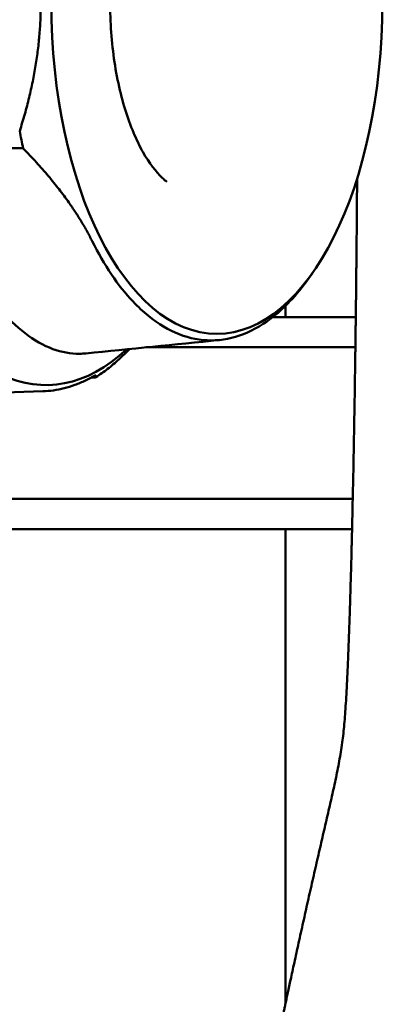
# Model space of a CAD drawing. Header units: millimetres. Extents: x 0 to 2239, y -60 to 841.
# Tile 51 of 165: x 529 to 540, y 531 to 564. Entities that reach past the tile are written whole.
import ezdxf

# ---------------------------------------------------------------- set-up
doc = ezdxf.new("R2010")
doc.units = ezdxf.units.MM
doc.layers.add('Sichtbar (ISO)', color=7, linetype='Continuous', lineweight=50)

msp = doc.modelspace()

# ---------------------------------------------------------------- linework, layer by layer
at = {"layer": 'Sichtbar (ISO)'}
for p, q in [((538.168, 555.568), (538.049, 555.399)), ((537.287, 554.494), (537.287, 554.121)), ((536.864, 554.121), (539.599, 554.121)), ((532.698, 553.121), (539.586, 553.121)), ((530.988, 552.125), (530.88, 552.121)), ((529.287, 551.671), (521.102, 551.39)), ((522.706, 548.121), (539.499, 548.121)), ((519.337, 547.121), (539.476, 547.121)), ((537.287, 547.121), (537.287, 531.498))]:
    msp.add_line(p, q, dxfattribs=at)
msp.add_arc((530.984, 552.225), 0.1, 272.1387, 302.1775, dxfattribs=at)
for centre, major_axis, start_param, end_param in [((529.39, 564.468), (0, -12.592), 2.705231, 6.719547), ((534.116, 564.468), (0, -11.946), 5.072987, 5.124537)]:
    msp.add_ellipse(centre, major_axis=major_axis, ratio=0.5, start_param=start_param, end_param=end_param, dxfattribs=at)
msp.add_ellipse((535.022, 564.468), major_axis=(0, -10.9), ratio=0.5, dxfattribs=at)
for points, knots in [([(533.374, 570.36), (533.174, 570.202), (532.945, 569.95), (532.514, 569.274), (532.312, 568.859), (531.957, 567.884), (531.808, 567.32), (531.591, 566.097), (531.526, 565.436), (531.496, 564.096), (531.532, 563.417), (531.7, 562.125), (531.832, 561.511), (532.167, 560.426), (532.368, 559.952), (532.793, 559.195), (533.016, 558.907), (533.273, 558.66), (533.324, 558.615), (533.374, 558.576)], [5.089852, 5.089852, 5.089852, 5.089852, 5.377931, 5.377931, 5.654329, 5.654329, 5.942094, 5.942094, 6.238495, 6.238495, 6.538243, 6.538243, 6.836166, 6.836166, 7.126734, 7.126734, 7.405445, 7.405445, 7.476519, 7.476519, 7.476519, 7.476519]), ([(539.642, 558.687), (539.641, 558.549), (539.639, 558.276), (539.636, 557.88), (539.633, 557.509), (539.63, 557.172), (539.628, 556.863), (539.625, 556.581), (539.623, 556.323), (539.62, 556.085), (539.618, 555.868), (539.616, 555.669), (539.614, 555.487), (539.612, 555.314), (539.61, 555.143), (539.609, 554.97), (539.607, 554.798), (539.605, 554.629), (539.603, 554.465), (539.601, 554.308), (539.599, 554.155), (539.597, 554.003), (539.595, 553.852), (539.593, 553.701), (539.591, 553.55), (539.589, 553.393), (539.587, 553.224), (539.585, 553.041), (539.582, 552.843), (539.579, 552.628), (539.575, 552.39), (539.572, 552.139), (539.569, 551.962), (539.568, 551.876)], [0.4573073, 0.4573073, 0.4573073, 0.4573073, 0.4902256, 0.5226112, 0.5520511, 0.5788934, 0.6034097, 0.6258336, 0.6463962, 0.6652618, 0.6825899, 0.6984564, 0.712755, 0.7261203, 0.7398189, 0.7537005, 0.7674836, 0.781076, 0.7942022, 0.8066201, 0.8187215, 0.8307853, 0.8429199, 0.8549728, 0.8667705, 0.8790563, 0.8925711, 0.9072292, 0.9228709, 0.9398136, 0.958564, 0.97962, 1, 1, 1, 1]), ([(530.914, 556.623), (531.31, 555.828), (531.764, 555.155), (532.425, 554.455), (532.594, 554.297), (533.424, 553.623), (534.127, 553.347), (535.549, 553.351), (536.258, 553.629), (537.094, 554.306), (537.263, 554.464), (537.644, 554.865), (537.851, 555.12), (538.049, 555.399)], [0.000001, 0.000001, 0.000001, 0.000001, 0.336889, 0.336889, 0.448865, 0.448865, 0.874126, 0.874126, 1.299358, 1.299358, 1.410685, 1.410685, 1.555752, 1.555752, 1.555752, 1.555752]), ([(526.498, 556.53), (526.904, 555.716), (527.352, 554.999), (528.397, 553.765), (528.994, 553.296), (529.911, 552.96), (530.205, 552.906), (530.568, 552.91), (530.636, 552.914), (530.705, 552.92)], [0.000001, 0.000001, 0.000001, 0.000001, 0.3450553, 0.3450553, 0.7303283, 0.7303283, 0.9071964, 0.9071964, 0.9484324, 0.9484324, 0.9484324, 0.9484324]), ([(532.141, 553.065), (532.028, 552.944), (531.912, 552.83), (531.672, 552.611), (531.548, 552.506), (531.295, 552.312), (531.167, 552.222), (531.037, 552.141)], [4.2241169, 4.2241169, 4.2241169, 4.2241169, 4.2833231, 4.2833231, 4.345461, 4.345461, 4.4075989, 4.4075989, 4.4075989, 4.4075989]), ([(531.036, 552.209), (530.923, 552.142), (530.809, 552.081), (530.579, 551.971), (530.464, 551.923), (530.231, 551.838), (530.114, 551.802), (529.879, 551.742), (529.761, 551.719), (529.524, 551.685), (529.406, 551.675), (529.287, 551.671)], [4.4233847, 4.4233847, 4.4233847, 4.4233847, 4.4777583, 4.4777583, 4.5321319, 4.5321319, 4.5865055, 4.5865055, 4.6408792, 4.6408792, 4.6952528, 4.6952528, 4.6952528, 4.6952528]), ([(539.568, 551.876), (539.566, 551.753), (539.564, 551.629), (539.562, 551.506), (539.56, 551.37), (539.558, 551.234), (539.555, 551.099), (539.553, 550.976), (539.551, 550.852), (539.549, 550.73), (539.548, 550.645), (539.546, 550.56), (539.545, 550.476), (539.544, 550.446), (539.544, 550.416), (539.543, 550.386), (539.543, 550.358), (539.542, 550.33), (539.542, 550.302)], [0, 0, 0, 0, 0.0524988, 0.0524988, 0.0524988, 0.1104315, 0.1104315, 0.1104315, 0.1633099, 0.1633099, 0.1633099, 0.2, 0.2, 0.2, 0.2129832, 0.2129832, 0.2129832, 0.2251093, 0.2251093, 0.2251093, 0.2251093]), ([(539.492, 547.823), (539.49, 547.7), (539.487, 547.579), (539.484, 547.459), (539.479, 547.237), (539.474, 547.021), (539.469, 546.809), (539.467, 546.747), (539.465, 546.685), (539.464, 546.623), (539.46, 546.459), (539.456, 546.298), (539.452, 546.141), (539.446, 545.929), (539.44, 545.723), (539.435, 545.522)], [0.6011543, 0.6011543, 0.6011543, 0.6011543, 0.6599304, 0.6599304, 0.6599304, 0.7680513, 0.7680513, 0.7680513, 0.8, 0.8, 0.8, 0.8851345, 0.8851345, 0.8851345, 1, 1, 1, 1]), ([(539.435, 545.522), (539.431, 545.394), (539.422, 545.099), (539.408, 544.619), (539.39, 544.067), (539.369, 543.483), (539.347, 542.91), (539.324, 542.381), (539.301, 541.912), (539.278, 541.492), (539.254, 541.117), (539.228, 540.779), (539.198, 540.465), (539.162, 540.159), (539.119, 539.853), (539.068, 539.547), (539.01, 539.242), (538.948, 538.936), (538.881, 538.627), (538.812, 538.316), (538.74, 538.001), (538.667, 537.682), (538.593, 537.361), (538.518, 537.036), (538.442, 536.707), (538.366, 536.375), (538.289, 536.039), (538.212, 535.7), (538.134, 535.359), (538.057, 535.016), (537.98, 534.673), (537.904, 534.33), (537.828, 533.988), (537.753, 533.648), (537.68, 533.314), (537.609, 532.992), (537.543, 532.689), (537.484, 532.413), (537.431, 532.167), (537.384, 531.949), (537.341, 531.753), (537.304, 531.576), (537.27, 531.416), (537.239, 531.273), (537.211, 531.142), (537.186, 531.025), (537.164, 530.919), (537.144, 530.824), (537.126, 530.739), (537.109, 530.662), (537.095, 530.594), (537.082, 530.533), (537.071, 530.479), (537.06, 530.428), (537.049, 530.379), (537.04, 530.336), (537.033, 530.299), (537.026, 530.268), (537.02, 530.238), (537.014, 530.21), (537.008, 530.183), (537.003, 530.159), (536.998, 530.136), (536.993, 530.113), (536.989, 530.092), (536.985, 530.072), (536.981, 530.055), (536.978, 530.039), (536.976, 530.028), (536.974, 530.023), (536.974, 530.022)], [0, 0, 0, 0, 0.023436, 0.054204, 0.08829, 0.12508, 0.16174, 0.193809, 0.222158, 0.247611, 0.270588, 0.290976, 0.309896, 0.329008, 0.348363, 0.367637, 0.386821, 0.405984, 0.425301, 0.444853, 0.464574, 0.484444, 0.504527, 0.524845, 0.545373, 0.566108, 0.587066, 0.60823, 0.629557, 0.65096, 0.67234, 0.693726, 0.715146, 0.736443, 0.757371, 0.777702, 0.796893, 0.814296, 0.829549, 0.843159, 0.855513, 0.866705, 0.876853, 0.886089, 0.894528, 0.902289, 0.909371, 0.915792, 0.921675, 0.927137, 0.932152, 0.936618, 0.940865, 0.945211, 0.949664, 0.953989, 0.95778, 0.961115, 0.964414, 0.967818, 0.971288, 0.974783, 0.978266, 0.981786, 0.985404, 0.98907, 0.992678, 0.996121, 0.999291, 1, 1, 1, 1])]:
    msp.add_open_spline(points, degree=3, knots=knots, dxfattribs=at)
for points, weights in [([(528.527, 568.683), (529.868, 564.468), (528.527, 560.253)], [1.23096562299, 1.32029098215, 1.23096562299]), ([(528.643, 559.683), (526.81, 559.722), (524.886, 559.761)], [1.00015185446, 1.00025746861, 1.00009121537]), ([(528.643, 559.683), (530.175, 558.103), (530.914, 556.623)], [1.2314661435, 1.27927488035, 1.27927488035])]:
    msp.add_rational_spline(points, weights, degree=2, dxfattribs=at)
for points in [[(535.107, 553.363), (533.636, 553.215), (532.169, 553.068), (530.705, 552.92)], [(531.036, 552.21), (531.036, 552.21), (531.036, 552.21), (531.036, 552.209)], [(539.492, 547.823), (539.511, 548.648), (539.527, 549.474), (539.542, 550.302)]]:
    msp.add_open_spline(points, degree=3, dxfattribs=at)

doc.saveas('drawing.dxf')
